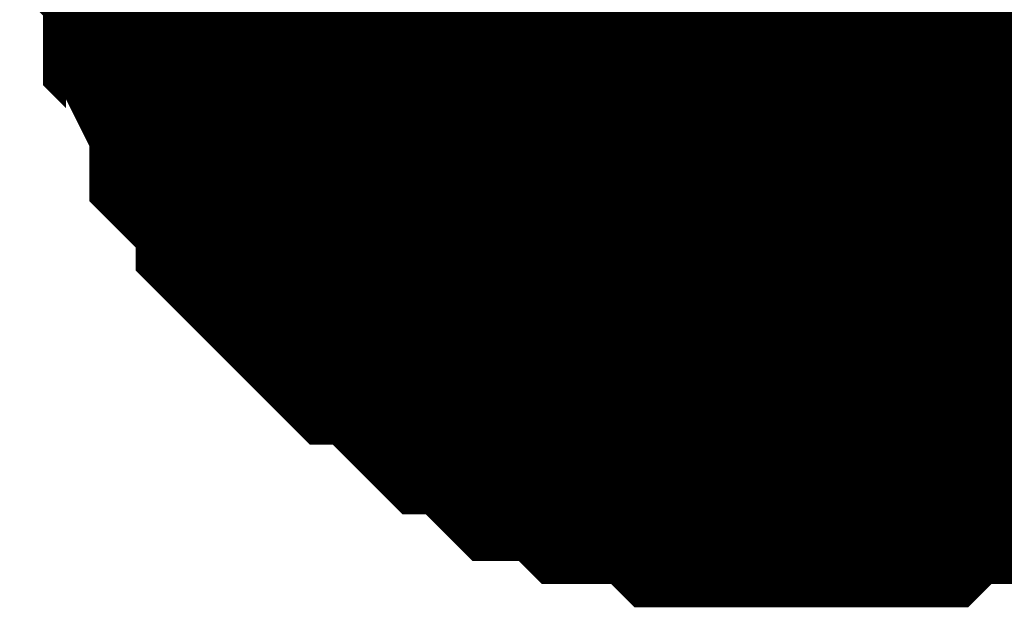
# Model space of a CAD drawing. Header units: inches. Extents: x 0 to 292, y 0 to 193.
# Tile 181 of 256: x 214.21 to 215.037, y 73 to 73.494. Entities that reach past the tile are written whole.
import ezdxf

# ---------------------------------------------------------------- set-up
doc = ezdxf.new("R2010")
doc.units = ezdxf.units.IN
doc.layers.add('Sheet', color=255, linetype='Continuous')

msp = doc.modelspace()

# ---------------------------------------------------------------- linework, layer by layer
at = {"layer": 'Sheet'}
msp.add_lwpolyline([(214.63, 73.66, 0.508, 0.508, 1), (215.138, 73.66, 0.508, 0.508, 1)], format="xyseb", close=True, dxfattribs=at)
for points in [[(214.86652, 73.15015, 0.29972, 0.29972, 0), (214.84703, 73.15015, 0.29972, 0.29972, 0), (214.80806, 73.15015, 0.29972, 0.29972, 0), (214.78858, 73.15015, 0.29972, 0.29972, 0), (214.7691, 73.16964, 0.29972, 0.29972, 0), (214.74961, 73.16964, 0.29972, 0.29972, 0), (214.71065, 73.16964, 0.29972, 0.29972, 0), (214.69116, 73.18914, 0.29972, 0.29972, 0), (214.67168, 73.18914, 0.29972, 0.29972, 0), (214.65219, 73.18914, 0.29972, 0.29972, 0), (214.63271, 73.20863, 0.29972, 0.29972, 0), (214.61323, 73.22812, 0.29972, 0.29972, 0), (214.59374, 73.22812, 0.29972, 0.29972, 0), (214.57426, 73.24761, 0.29972, 0.29972, 0), (214.55478, 73.2671, 0.29972, 0.29972, 0), (214.53529, 73.28659, 0.29972, 0.29972, 0), (214.51581, 73.28659, 0.29972, 0.29972, 0), (214.49632, 73.30608, 0.29972, 0.29972, 0), (214.47684, 73.32557, 0.29972, 0.29972, 0), (214.45736, 73.34506, 0.29972, 0.29972, 0), (214.45736, 73.36456, 0.29972, 0.29972, 0), (214.43787, 73.38405, 0.29972, 0.29972, 0), (214.41839, 73.40354, 0.29972, 0.29972, 0), (214.41839, 73.42303, 0.29972, 0.29972, 0), (214.39891, 73.46201, 0.29972, 0.29972, 0), (214.39891, 73.4815, 0.29972, 0.29972, 0), (214.37942, 73.50099, 0.29972, 0.29972, 0), (214.37942, 73.52048, 0.29972, 0.29972, 0), (214.37942, 73.55947, 0.29972, 0.29972, 0), (214.35994, 73.57896, 0.29972, 0.29972, 0), (214.35994, 73.59845, 0.29972, 0.29972, 0), (214.35994, 73.63743, 0.29972, 0.29972, 0), (214.35994, 73.65692, 0.29972, 0.29972, 0)], [(214.86652, 73.15015, 0.29972, 0.29972, 0), (214.84703, 73.15015, 0.29972, 0.29972, 0), (214.80806, 73.15015, 0.29972, 0.29972, 0), (214.78858, 73.15015, 0.29972, 0.29972, 0), (214.7691, 73.16964, 0.29972, 0.29972, 0), (214.74961, 73.16964, 0.29972, 0.29972, 0), (214.71065, 73.16964, 0.29972, 0.29972, 0), (214.69116, 73.18914, 0.29972, 0.29972, 0), (214.67168, 73.18914, 0.29972, 0.29972, 0), (214.65219, 73.18914, 0.29972, 0.29972, 0), (214.63271, 73.20863, 0.29972, 0.29972, 0), (214.61323, 73.22812, 0.29972, 0.29972, 0), (214.59374, 73.22812, 0.29972, 0.29972, 0), (214.57426, 73.24761, 0.29972, 0.29972, 0), (214.55478, 73.2671, 0.29972, 0.29972, 0), (214.53529, 73.28659, 0.29972, 0.29972, 0), (214.51581, 73.28659, 0.29972, 0.29972, 0), (214.49632, 73.30608, 0.29972, 0.29972, 0), (214.47684, 73.32557, 0.29972, 0.29972, 0), (214.45736, 73.34506, 0.29972, 0.29972, 0), (214.45736, 73.36456, 0.29972, 0.29972, 0), (214.43787, 73.38405, 0.29972, 0.29972, 0), (214.41839, 73.40354, 0.29972, 0.29972, 0), (214.41839, 73.42303, 0.29972, 0.29972, 0), (214.39891, 73.46201, 0.29972, 0.29972, 0), (214.39891, 73.4815, 0.29972, 0.29972, 0), (214.37942, 73.50099, 0.29972, 0.29972, 0), (214.37942, 73.52048, 0.29972, 0.29972, 0), (214.37942, 73.55947, 0.29972, 0.29972, 0), (214.35994, 73.57896, 0.29972, 0.29972, 0), (214.35994, 73.59845, 0.29972, 0.29972, 0), (214.35994, 73.63743, 0.29972, 0.29972, 0), (214.35994, 73.65692, 0.29972, 0.29972, 0)], [(214.86652, 73.15015, 0.29972, 0.29972, 0), (214.84703, 73.15015, 0.29972, 0.29972, 0), (214.80806, 73.15015, 0.29972, 0.29972, 0), (214.78858, 73.15015, 0.29972, 0.29972, 0), (214.7691, 73.16964, 0.29972, 0.29972, 0), (214.74961, 73.16964, 0.29972, 0.29972, 0), (214.71065, 73.16964, 0.29972, 0.29972, 0), (214.69116, 73.18914, 0.29972, 0.29972, 0), (214.67168, 73.18914, 0.29972, 0.29972, 0), (214.65219, 73.18914, 0.29972, 0.29972, 0), (214.63271, 73.20863, 0.29972, 0.29972, 0), (214.61323, 73.22812, 0.29972, 0.29972, 0), (214.59374, 73.22812, 0.29972, 0.29972, 0), (214.57426, 73.24761, 0.29972, 0.29972, 0), (214.55478, 73.2671, 0.29972, 0.29972, 0), (214.53529, 73.28659, 0.29972, 0.29972, 0), (214.51581, 73.28659, 0.29972, 0.29972, 0), (214.49632, 73.30608, 0.29972, 0.29972, 0), (214.47684, 73.32557, 0.29972, 0.29972, 0), (214.45736, 73.34506, 0.29972, 0.29972, 0), (214.45736, 73.36456, 0.29972, 0.29972, 0), (214.43787, 73.38405, 0.29972, 0.29972, 0), (214.41839, 73.40354, 0.29972, 0.29972, 0), (214.41839, 73.42303, 0.29972, 0.29972, 0), (214.39891, 73.46201, 0.29972, 0.29972, 0), (214.39891, 73.4815, 0.29972, 0.29972, 0), (214.37942, 73.50099, 0.29972, 0.29972, 0), (214.37942, 73.52048, 0.29972, 0.29972, 0), (214.37942, 73.55947, 0.29972, 0.29972, 0), (214.35994, 73.57896, 0.29972, 0.29972, 0), (214.35994, 73.59845, 0.29972, 0.29972, 0), (214.35994, 73.63743, 0.29972, 0.29972, 0), (214.35994, 73.65692, 0.29972, 0.29972, 0)], [(214.86652, 73.15015, 0.29972, 0.29972, 0), (214.84703, 73.15015, 0.29972, 0.29972, 0), (214.80806, 73.15015, 0.29972, 0.29972, 0), (214.78858, 73.15015, 0.29972, 0.29972, 0), (214.7691, 73.16964, 0.29972, 0.29972, 0), (214.74961, 73.16964, 0.29972, 0.29972, 0), (214.71065, 73.16964, 0.29972, 0.29972, 0), (214.69116, 73.18914, 0.29972, 0.29972, 0), (214.67168, 73.18914, 0.29972, 0.29972, 0), (214.65219, 73.18914, 0.29972, 0.29972, 0), (214.63271, 73.20863, 0.29972, 0.29972, 0), (214.61323, 73.22812, 0.29972, 0.29972, 0), (214.59374, 73.22812, 0.29972, 0.29972, 0), (214.57426, 73.24761, 0.29972, 0.29972, 0), (214.55478, 73.2671, 0.29972, 0.29972, 0), (214.53529, 73.28659, 0.29972, 0.29972, 0), (214.51581, 73.28659, 0.29972, 0.29972, 0), (214.49632, 73.30608, 0.29972, 0.29972, 0), (214.47684, 73.32557, 0.29972, 0.29972, 0), (214.45736, 73.34506, 0.29972, 0.29972, 0), (214.45736, 73.36456, 0.29972, 0.29972, 0), (214.43787, 73.38405, 0.29972, 0.29972, 0), (214.41839, 73.40354, 0.29972, 0.29972, 0), (214.41839, 73.42303, 0.29972, 0.29972, 0), (214.39891, 73.46201, 0.29972, 0.29972, 0), (214.39891, 73.4815, 0.29972, 0.29972, 0), (214.37942, 73.50099, 0.29972, 0.29972, 0), (214.37942, 73.52048, 0.29972, 0.29972, 0), (214.37942, 73.55947, 0.29972, 0.29972, 0), (214.35994, 73.57896, 0.29972, 0.29972, 0), (214.35994, 73.59845, 0.29972, 0.29972, 0), (214.35994, 73.63743, 0.29972, 0.29972, 0), (214.35994, 73.65692, 0.29972, 0.29972, 0)], [(214.86652, 73.15015, 0.29972, 0.29972, 0), (214.84703, 73.15015, 0.29972, 0.29972, 0), (214.80806, 73.15015, 0.29972, 0.29972, 0), (214.78858, 73.15015, 0.29972, 0.29972, 0), (214.7691, 73.16964, 0.29972, 0.29972, 0), (214.74961, 73.16964, 0.29972, 0.29972, 0), (214.71065, 73.16964, 0.29972, 0.29972, 0), (214.69116, 73.18914, 0.29972, 0.29972, 0), (214.67168, 73.18914, 0.29972, 0.29972, 0), (214.65219, 73.18914, 0.29972, 0.29972, 0), (214.63271, 73.20863, 0.29972, 0.29972, 0), (214.61323, 73.22812, 0.29972, 0.29972, 0), (214.59374, 73.22812, 0.29972, 0.29972, 0), (214.57426, 73.24761, 0.29972, 0.29972, 0), (214.55478, 73.2671, 0.29972, 0.29972, 0), (214.53529, 73.28659, 0.29972, 0.29972, 0), (214.51581, 73.28659, 0.29972, 0.29972, 0), (214.49632, 73.30608, 0.29972, 0.29972, 0), (214.47684, 73.32557, 0.29972, 0.29972, 0), (214.45736, 73.34506, 0.29972, 0.29972, 0), (214.45736, 73.36456, 0.29972, 0.29972, 0), (214.43787, 73.38405, 0.29972, 0.29972, 0), (214.41839, 73.40354, 0.29972, 0.29972, 0), (214.41839, 73.42303, 0.29972, 0.29972, 0), (214.39891, 73.46201, 0.29972, 0.29972, 0), (214.39891, 73.4815, 0.29972, 0.29972, 0), (214.37942, 73.50099, 0.29972, 0.29972, 0), (214.37942, 73.52048, 0.29972, 0.29972, 0), (214.37942, 73.55947, 0.29972, 0.29972, 0), (214.35994, 73.57896, 0.29972, 0.29972, 0), (214.35994, 73.59845, 0.29972, 0.29972, 0), (214.35994, 73.63743, 0.29972, 0.29972, 0), (214.35994, 73.65692, 0.29972, 0.29972, 0)], [(214.86652, 73.15015, 0.29972, 0.29972, 0), (214.84703, 73.15015, 0.29972, 0.29972, 0), (214.80806, 73.15015, 0.29972, 0.29972, 0), (214.78858, 73.15015, 0.29972, 0.29972, 0), (214.7691, 73.16964, 0.29972, 0.29972, 0), (214.74961, 73.16964, 0.29972, 0.29972, 0), (214.71065, 73.16964, 0.29972, 0.29972, 0), (214.69116, 73.18914, 0.29972, 0.29972, 0), (214.67168, 73.18914, 0.29972, 0.29972, 0), (214.65219, 73.18914, 0.29972, 0.29972, 0), (214.63271, 73.20863, 0.29972, 0.29972, 0), (214.61323, 73.22812, 0.29972, 0.29972, 0), (214.59374, 73.22812, 0.29972, 0.29972, 0), (214.57426, 73.24761, 0.29972, 0.29972, 0), (214.55478, 73.2671, 0.29972, 0.29972, 0), (214.53529, 73.28659, 0.29972, 0.29972, 0), (214.51581, 73.28659, 0.29972, 0.29972, 0), (214.49632, 73.30608, 0.29972, 0.29972, 0), (214.47684, 73.32557, 0.29972, 0.29972, 0), (214.45736, 73.34506, 0.29972, 0.29972, 0), (214.45736, 73.36456, 0.29972, 0.29972, 0), (214.43787, 73.38405, 0.29972, 0.29972, 0), (214.41839, 73.40354, 0.29972, 0.29972, 0), (214.41839, 73.42303, 0.29972, 0.29972, 0), (214.39891, 73.46201, 0.29972, 0.29972, 0), (214.39891, 73.4815, 0.29972, 0.29972, 0), (214.37942, 73.50099, 0.29972, 0.29972, 0), (214.37942, 73.52048, 0.29972, 0.29972, 0), (214.37942, 73.55947, 0.29972, 0.29972, 0), (214.35994, 73.57896, 0.29972, 0.29972, 0), (214.35994, 73.59845, 0.29972, 0.29972, 0), (214.35994, 73.63743, 0.29972, 0.29972, 0), (214.35994, 73.65692, 0.29972, 0.29972, 0)], [(214.86652, 73.15015, 0.09906, 0.09906, 0), (214.84703, 73.15015, 0.09906, 0.09906, 0), (214.80806, 73.15015, 0.09906, 0.09906, 0), (214.78858, 73.15015, 0.09906, 0.09906, 0), (214.7691, 73.16964, 0.09906, 0.09906, 0), (214.74961, 73.16964, 0.09906, 0.09906, 0), (214.71065, 73.16964, 0.09906, 0.09906, 0), (214.69116, 73.18914, 0.09906, 0.09906, 0), (214.67168, 73.18914, 0.09906, 0.09906, 0), (214.65219, 73.18914, 0.09906, 0.09906, 0), (214.63271, 73.20863, 0.09906, 0.09906, 0), (214.61323, 73.22812, 0.09906, 0.09906, 0), (214.59374, 73.22812, 0.09906, 0.09906, 0), (214.57426, 73.24761, 0.09906, 0.09906, 0), (214.55478, 73.2671, 0.09906, 0.09906, 0), (214.53529, 73.28659, 0.09906, 0.09906, 0), (214.51581, 73.28659, 0.09906, 0.09906, 0), (214.49632, 73.30608, 0.09906, 0.09906, 0), (214.47684, 73.32557, 0.09906, 0.09906, 0), (214.45736, 73.34506, 0.09906, 0.09906, 0), (214.45736, 73.36456, 0.09906, 0.09906, 0), (214.43787, 73.38405, 0.09906, 0.09906, 0), (214.41839, 73.40354, 0.09906, 0.09906, 0), (214.41839, 73.42303, 0.09906, 0.09906, 0), (214.39891, 73.46201, 0.09906, 0.09906, 0), (214.39891, 73.4815, 0.09906, 0.09906, 0), (214.37942, 73.50099, 0.09906, 0.09906, 0), (214.37942, 73.52048, 0.09906, 0.09906, 0), (214.37942, 73.55947, 0.09906, 0.09906, 0)], [(214.86652, 73.15015, 0.09906, 0.09906, 0), (214.84703, 73.15015, 0.09906, 0.09906, 0), (214.80806, 73.15015, 0.09906, 0.09906, 0), (214.78858, 73.15015, 0.09906, 0.09906, 0), (214.7691, 73.16964, 0.09906, 0.09906, 0), (214.74961, 73.16964, 0.09906, 0.09906, 0), (214.71065, 73.16964, 0.09906, 0.09906, 0), (214.69116, 73.18914, 0.09906, 0.09906, 0), (214.67168, 73.18914, 0.09906, 0.09906, 0), (214.65219, 73.18914, 0.09906, 0.09906, 0), (214.63271, 73.20863, 0.09906, 0.09906, 0), (214.61323, 73.22812, 0.09906, 0.09906, 0), (214.59374, 73.22812, 0.09906, 0.09906, 0), (214.57426, 73.24761, 0.09906, 0.09906, 0), (214.55478, 73.2671, 0.09906, 0.09906, 0), (214.53529, 73.28659, 0.09906, 0.09906, 0), (214.51581, 73.28659, 0.09906, 0.09906, 0), (214.49632, 73.30608, 0.09906, 0.09906, 0), (214.47684, 73.32557, 0.09906, 0.09906, 0), (214.45736, 73.34506, 0.09906, 0.09906, 0), (214.45736, 73.36456, 0.09906, 0.09906, 0), (214.43787, 73.38405, 0.09906, 0.09906, 0), (214.41839, 73.40354, 0.09906, 0.09906, 0), (214.41839, 73.42303, 0.09906, 0.09906, 0), (214.39891, 73.46201, 0.09906, 0.09906, 0), (214.39891, 73.4815, 0.09906, 0.09906, 0), (214.37942, 73.50099, 0.09906, 0.09906, 0), (214.37942, 73.52048, 0.09906, 0.09906, 0), (214.37942, 73.55947, 0.09906, 0.09906, 0)], [(214.86652, 73.15015, 0.09906, 0.09906, 0), (214.84703, 73.15015, 0.09906, 0.09906, 0), (214.80806, 73.15015, 0.09906, 0.09906, 0), (214.78858, 73.15015, 0.09906, 0.09906, 0), (214.7691, 73.16964, 0.09906, 0.09906, 0), (214.74961, 73.16964, 0.09906, 0.09906, 0), (214.71065, 73.16964, 0.09906, 0.09906, 0), (214.69116, 73.18914, 0.09906, 0.09906, 0), (214.67168, 73.18914, 0.09906, 0.09906, 0), (214.65219, 73.18914, 0.09906, 0.09906, 0), (214.63271, 73.20863, 0.09906, 0.09906, 0), (214.61323, 73.22812, 0.09906, 0.09906, 0), (214.59374, 73.22812, 0.09906, 0.09906, 0), (214.57426, 73.24761, 0.09906, 0.09906, 0), (214.55478, 73.2671, 0.09906, 0.09906, 0), (214.53529, 73.28659, 0.09906, 0.09906, 0), (214.51581, 73.28659, 0.09906, 0.09906, 0), (214.49632, 73.30608, 0.09906, 0.09906, 0), (214.47684, 73.32557, 0.09906, 0.09906, 0), (214.45736, 73.34506, 0.09906, 0.09906, 0), (214.45736, 73.36456, 0.09906, 0.09906, 0), (214.43787, 73.38405, 0.09906, 0.09906, 0), (214.41839, 73.40354, 0.09906, 0.09906, 0), (214.41839, 73.42303, 0.09906, 0.09906, 0), (214.39891, 73.46201, 0.09906, 0.09906, 0), (214.39891, 73.4815, 0.09906, 0.09906, 0), (214.37942, 73.50099, 0.09906, 0.09906, 0), (214.37942, 73.52048, 0.09906, 0.09906, 0), (214.37942, 73.55947, 0.09906, 0.09906, 0)], [(214.86652, 73.15015, 0.09906, 0.09906, 0), (214.84703, 73.15015, 0.09906, 0.09906, 0), (214.80806, 73.15015, 0.09906, 0.09906, 0), (214.78858, 73.15015, 0.09906, 0.09906, 0), (214.7691, 73.16964, 0.09906, 0.09906, 0), (214.74961, 73.16964, 0.09906, 0.09906, 0), (214.71065, 73.16964, 0.09906, 0.09906, 0), (214.69116, 73.18914, 0.09906, 0.09906, 0), (214.67168, 73.18914, 0.09906, 0.09906, 0), (214.65219, 73.18914, 0.09906, 0.09906, 0), (214.63271, 73.20863, 0.09906, 0.09906, 0), (214.61323, 73.22812, 0.09906, 0.09906, 0), (214.59374, 73.22812, 0.09906, 0.09906, 0), (214.57426, 73.24761, 0.09906, 0.09906, 0), (214.55478, 73.2671, 0.09906, 0.09906, 0), (214.53529, 73.28659, 0.09906, 0.09906, 0), (214.51581, 73.28659, 0.09906, 0.09906, 0), (214.49632, 73.30608, 0.09906, 0.09906, 0), (214.47684, 73.32557, 0.09906, 0.09906, 0), (214.45736, 73.34506, 0.09906, 0.09906, 0), (214.45736, 73.36456, 0.09906, 0.09906, 0), (214.43787, 73.38405, 0.09906, 0.09906, 0), (214.41839, 73.40354, 0.09906, 0.09906, 0), (214.41839, 73.42303, 0.09906, 0.09906, 0), (214.39891, 73.46201, 0.09906, 0.09906, 0), (214.39891, 73.4815, 0.09906, 0.09906, 0), (214.37942, 73.50099, 0.09906, 0.09906, 0), (214.37942, 73.52048, 0.09906, 0.09906, 0), (214.37942, 73.55947, 0.09906, 0.09906, 0)], [(214.86652, 73.15015, 0.09906, 0.09906, 0), (214.84703, 73.15015, 0.09906, 0.09906, 0), (214.80806, 73.15015, 0.09906, 0.09906, 0), (214.78858, 73.15015, 0.09906, 0.09906, 0), (214.7691, 73.16964, 0.09906, 0.09906, 0), (214.74961, 73.16964, 0.09906, 0.09906, 0), (214.71065, 73.16964, 0.09906, 0.09906, 0), (214.69116, 73.18914, 0.09906, 0.09906, 0), (214.67168, 73.18914, 0.09906, 0.09906, 0), (214.65219, 73.18914, 0.09906, 0.09906, 0), (214.63271, 73.20863, 0.09906, 0.09906, 0), (214.61323, 73.22812, 0.09906, 0.09906, 0), (214.59374, 73.22812, 0.09906, 0.09906, 0), (214.57426, 73.24761, 0.09906, 0.09906, 0), (214.55478, 73.2671, 0.09906, 0.09906, 0), (214.53529, 73.28659, 0.09906, 0.09906, 0), (214.51581, 73.28659, 0.09906, 0.09906, 0), (214.49632, 73.30608, 0.09906, 0.09906, 0), (214.47684, 73.32557, 0.09906, 0.09906, 0), (214.45736, 73.34506, 0.09906, 0.09906, 0), (214.45736, 73.36456, 0.09906, 0.09906, 0), (214.43787, 73.38405, 0.09906, 0.09906, 0), (214.41839, 73.40354, 0.09906, 0.09906, 0), (214.41839, 73.42303, 0.09906, 0.09906, 0), (214.39891, 73.46201, 0.09906, 0.09906, 0), (214.39891, 73.4815, 0.09906, 0.09906, 0), (214.37942, 73.50099, 0.09906, 0.09906, 0), (214.37942, 73.52048, 0.09906, 0.09906, 0), (214.37942, 73.55947, 0.09906, 0.09906, 0)], [(214.86652, 73.15015, 0.09906, 0.09906, 0), (214.84703, 73.15015, 0.09906, 0.09906, 0), (214.80806, 73.15015, 0.09906, 0.09906, 0), (214.78858, 73.15015, 0.09906, 0.09906, 0), (214.7691, 73.16964, 0.09906, 0.09906, 0), (214.74961, 73.16964, 0.09906, 0.09906, 0), (214.71065, 73.16964, 0.09906, 0.09906, 0), (214.69116, 73.18914, 0.09906, 0.09906, 0), (214.67168, 73.18914, 0.09906, 0.09906, 0), (214.65219, 73.18914, 0.09906, 0.09906, 0), (214.63271, 73.20863, 0.09906, 0.09906, 0), (214.61323, 73.22812, 0.09906, 0.09906, 0), (214.59374, 73.22812, 0.09906, 0.09906, 0), (214.57426, 73.24761, 0.09906, 0.09906, 0), (214.55478, 73.2671, 0.09906, 0.09906, 0), (214.53529, 73.28659, 0.09906, 0.09906, 0), (214.51581, 73.28659, 0.09906, 0.09906, 0), (214.49632, 73.30608, 0.09906, 0.09906, 0), (214.47684, 73.32557, 0.09906, 0.09906, 0), (214.45736, 73.34506, 0.09906, 0.09906, 0), (214.45736, 73.36456, 0.09906, 0.09906, 0), (214.43787, 73.38405, 0.09906, 0.09906, 0), (214.41839, 73.40354, 0.09906, 0.09906, 0), (214.41839, 73.42303, 0.09906, 0.09906, 0), (214.39891, 73.46201, 0.09906, 0.09906, 0), (214.39891, 73.4815, 0.09906, 0.09906, 0), (214.37942, 73.50099, 0.09906, 0.09906, 0), (214.37942, 73.52048, 0.09906, 0.09906, 0), (214.37942, 73.55947, 0.09906, 0.09906, 0)], [(215.19774, 73.28659, 0.29972, 0.29972, 0), (215.17826, 73.2671, 0.29972, 0.29972, 0), (215.15877, 73.24761, 0.29972, 0.29972, 0), (215.13929, 73.22812, 0.29972, 0.29972, 0), (215.1198, 73.22812, 0.29972, 0.29972, 0), (215.10032, 73.20863, 0.29972, 0.29972, 0), (215.08084, 73.18914, 0.29972, 0.29972, 0), (215.06135, 73.18914, 0.29972, 0.29972, 0), (215.04187, 73.18914, 0.29972, 0.29972, 0), (215.02239, 73.16964, 0.29972, 0.29972, 0), (214.98342, 73.16964, 0.29972, 0.29972, 0), (214.96393, 73.16964, 0.29972, 0.29972, 0), (214.94445, 73.15015, 0.29972, 0.29972, 0), (214.92497, 73.15015, 0.29972, 0.29972, 0), (214.886, 73.15015, 0.29972, 0.29972, 0), (214.86652, 73.15015, 0.29972, 0.29972, 0)], [(215.19774, 73.28659, 0.29972, 0.29972, 0), (215.17826, 73.2671, 0.29972, 0.29972, 0), (215.15877, 73.24761, 0.29972, 0.29972, 0), (215.13929, 73.22812, 0.29972, 0.29972, 0), (215.1198, 73.22812, 0.29972, 0.29972, 0), (215.10032, 73.20863, 0.29972, 0.29972, 0), (215.08084, 73.18914, 0.29972, 0.29972, 0), (215.06135, 73.18914, 0.29972, 0.29972, 0), (215.04187, 73.18914, 0.29972, 0.29972, 0), (215.02239, 73.16964, 0.29972, 0.29972, 0), (214.98342, 73.16964, 0.29972, 0.29972, 0), (214.96393, 73.16964, 0.29972, 0.29972, 0), (214.94445, 73.15015, 0.29972, 0.29972, 0), (214.92497, 73.15015, 0.29972, 0.29972, 0), (214.886, 73.15015, 0.29972, 0.29972, 0), (214.86652, 73.15015, 0.29972, 0.29972, 0)], [(215.19774, 73.28659, 0.29972, 0.29972, 0), (215.17826, 73.2671, 0.29972, 0.29972, 0), (215.15877, 73.24761, 0.29972, 0.29972, 0), (215.13929, 73.22812, 0.29972, 0.29972, 0), (215.1198, 73.22812, 0.29972, 0.29972, 0), (215.10032, 73.20863, 0.29972, 0.29972, 0), (215.08084, 73.18914, 0.29972, 0.29972, 0), (215.06135, 73.18914, 0.29972, 0.29972, 0), (215.04187, 73.18914, 0.29972, 0.29972, 0), (215.02239, 73.16964, 0.29972, 0.29972, 0), (214.98342, 73.16964, 0.29972, 0.29972, 0), (214.96393, 73.16964, 0.29972, 0.29972, 0), (214.94445, 73.15015, 0.29972, 0.29972, 0), (214.92497, 73.15015, 0.29972, 0.29972, 0), (214.886, 73.15015, 0.29972, 0.29972, 0), (214.86652, 73.15015, 0.29972, 0.29972, 0)], [(215.19774, 73.28659, 0.29972, 0.29972, 0), (215.17826, 73.2671, 0.29972, 0.29972, 0), (215.15877, 73.24761, 0.29972, 0.29972, 0), (215.13929, 73.22812, 0.29972, 0.29972, 0), (215.1198, 73.22812, 0.29972, 0.29972, 0), (215.10032, 73.20863, 0.29972, 0.29972, 0), (215.08084, 73.18914, 0.29972, 0.29972, 0), (215.06135, 73.18914, 0.29972, 0.29972, 0), (215.04187, 73.18914, 0.29972, 0.29972, 0), (215.02239, 73.16964, 0.29972, 0.29972, 0), (214.98342, 73.16964, 0.29972, 0.29972, 0), (214.96393, 73.16964, 0.29972, 0.29972, 0), (214.94445, 73.15015, 0.29972, 0.29972, 0), (214.92497, 73.15015, 0.29972, 0.29972, 0), (214.886, 73.15015, 0.29972, 0.29972, 0), (214.86652, 73.15015, 0.29972, 0.29972, 0)], [(215.19774, 73.28659, 0.29972, 0.29972, 0), (215.17826, 73.2671, 0.29972, 0.29972, 0), (215.15877, 73.24761, 0.29972, 0.29972, 0), (215.13929, 73.22812, 0.29972, 0.29972, 0), (215.1198, 73.22812, 0.29972, 0.29972, 0), (215.10032, 73.20863, 0.29972, 0.29972, 0), (215.08084, 73.18914, 0.29972, 0.29972, 0), (215.06135, 73.18914, 0.29972, 0.29972, 0), (215.04187, 73.18914, 0.29972, 0.29972, 0), (215.02239, 73.16964, 0.29972, 0.29972, 0), (214.98342, 73.16964, 0.29972, 0.29972, 0), (214.96393, 73.16964, 0.29972, 0.29972, 0), (214.94445, 73.15015, 0.29972, 0.29972, 0), (214.92497, 73.15015, 0.29972, 0.29972, 0), (214.886, 73.15015, 0.29972, 0.29972, 0), (214.86652, 73.15015, 0.29972, 0.29972, 0)], [(215.19774, 73.28659, 0.29972, 0.29972, 0), (215.17826, 73.2671, 0.29972, 0.29972, 0), (215.15877, 73.24761, 0.29972, 0.29972, 0), (215.13929, 73.22812, 0.29972, 0.29972, 0), (215.1198, 73.22812, 0.29972, 0.29972, 0), (215.10032, 73.20863, 0.29972, 0.29972, 0), (215.08084, 73.18914, 0.29972, 0.29972, 0), (215.06135, 73.18914, 0.29972, 0.29972, 0), (215.04187, 73.18914, 0.29972, 0.29972, 0), (215.02239, 73.16964, 0.29972, 0.29972, 0), (214.98342, 73.16964, 0.29972, 0.29972, 0), (214.96393, 73.16964, 0.29972, 0.29972, 0), (214.94445, 73.15015, 0.29972, 0.29972, 0), (214.92497, 73.15015, 0.29972, 0.29972, 0), (214.886, 73.15015, 0.29972, 0.29972, 0), (214.86652, 73.15015, 0.29972, 0.29972, 0)], [(215.10032, 73.20863, 0.09906, 0.09906, 0), (215.08084, 73.18914, 0.09906, 0.09906, 0), (215.06135, 73.18914, 0.09906, 0.09906, 0), (215.04187, 73.18914, 0.09906, 0.09906, 0), (215.02239, 73.16964, 0.09906, 0.09906, 0), (214.98342, 73.16964, 0.09906, 0.09906, 0), (214.96393, 73.16964, 0.09906, 0.09906, 0), (214.94445, 73.15015, 0.09906, 0.09906, 0), (214.92497, 73.15015, 0.09906, 0.09906, 0), (214.886, 73.15015, 0.09906, 0.09906, 0), (214.86652, 73.15015, 0.09906, 0.09906, 0)], [(215.10032, 73.20863, 0.09906, 0.09906, 0), (215.08084, 73.18914, 0.09906, 0.09906, 0), (215.06135, 73.18914, 0.09906, 0.09906, 0), (215.04187, 73.18914, 0.09906, 0.09906, 0), (215.02239, 73.16964, 0.09906, 0.09906, 0), (214.98342, 73.16964, 0.09906, 0.09906, 0), (214.96393, 73.16964, 0.09906, 0.09906, 0), (214.94445, 73.15015, 0.09906, 0.09906, 0), (214.92497, 73.15015, 0.09906, 0.09906, 0), (214.886, 73.15015, 0.09906, 0.09906, 0), (214.86652, 73.15015, 0.09906, 0.09906, 0)], [(215.10032, 73.20863, 0.09906, 0.09906, 0), (215.08084, 73.18914, 0.09906, 0.09906, 0), (215.06135, 73.18914, 0.09906, 0.09906, 0), (215.04187, 73.18914, 0.09906, 0.09906, 0), (215.02239, 73.16964, 0.09906, 0.09906, 0), (214.98342, 73.16964, 0.09906, 0.09906, 0), (214.96393, 73.16964, 0.09906, 0.09906, 0), (214.94445, 73.15015, 0.09906, 0.09906, 0), (214.92497, 73.15015, 0.09906, 0.09906, 0), (214.886, 73.15015, 0.09906, 0.09906, 0), (214.86652, 73.15015, 0.09906, 0.09906, 0)], [(215.10032, 73.20863, 0.09906, 0.09906, 0), (215.08084, 73.18914, 0.09906, 0.09906, 0), (215.06135, 73.18914, 0.09906, 0.09906, 0), (215.04187, 73.18914, 0.09906, 0.09906, 0), (215.02239, 73.16964, 0.09906, 0.09906, 0), (214.98342, 73.16964, 0.09906, 0.09906, 0), (214.96393, 73.16964, 0.09906, 0.09906, 0), (214.94445, 73.15015, 0.09906, 0.09906, 0), (214.92497, 73.15015, 0.09906, 0.09906, 0), (214.886, 73.15015, 0.09906, 0.09906, 0), (214.86652, 73.15015, 0.09906, 0.09906, 0)], [(215.10032, 73.20863, 0.09906, 0.09906, 0), (215.08084, 73.18914, 0.09906, 0.09906, 0), (215.06135, 73.18914, 0.09906, 0.09906, 0), (215.04187, 73.18914, 0.09906, 0.09906, 0), (215.02239, 73.16964, 0.09906, 0.09906, 0), (214.98342, 73.16964, 0.09906, 0.09906, 0), (214.96393, 73.16964, 0.09906, 0.09906, 0), (214.94445, 73.15015, 0.09906, 0.09906, 0), (214.92497, 73.15015, 0.09906, 0.09906, 0), (214.886, 73.15015, 0.09906, 0.09906, 0), (214.86652, 73.15015, 0.09906, 0.09906, 0)], [(215.10032, 73.20863, 0.09906, 0.09906, 0), (215.08084, 73.18914, 0.09906, 0.09906, 0), (215.06135, 73.18914, 0.09906, 0.09906, 0), (215.04187, 73.18914, 0.09906, 0.09906, 0), (215.02239, 73.16964, 0.09906, 0.09906, 0), (214.98342, 73.16964, 0.09906, 0.09906, 0), (214.96393, 73.16964, 0.09906, 0.09906, 0), (214.94445, 73.15015, 0.09906, 0.09906, 0), (214.92497, 73.15015, 0.09906, 0.09906, 0), (214.886, 73.15015, 0.09906, 0.09906, 0), (214.86652, 73.15015, 0.09906, 0.09906, 0)]]:
    msp.add_lwpolyline(points, format="xyseb", dxfattribs=at)

doc.saveas('drawing.dxf')
